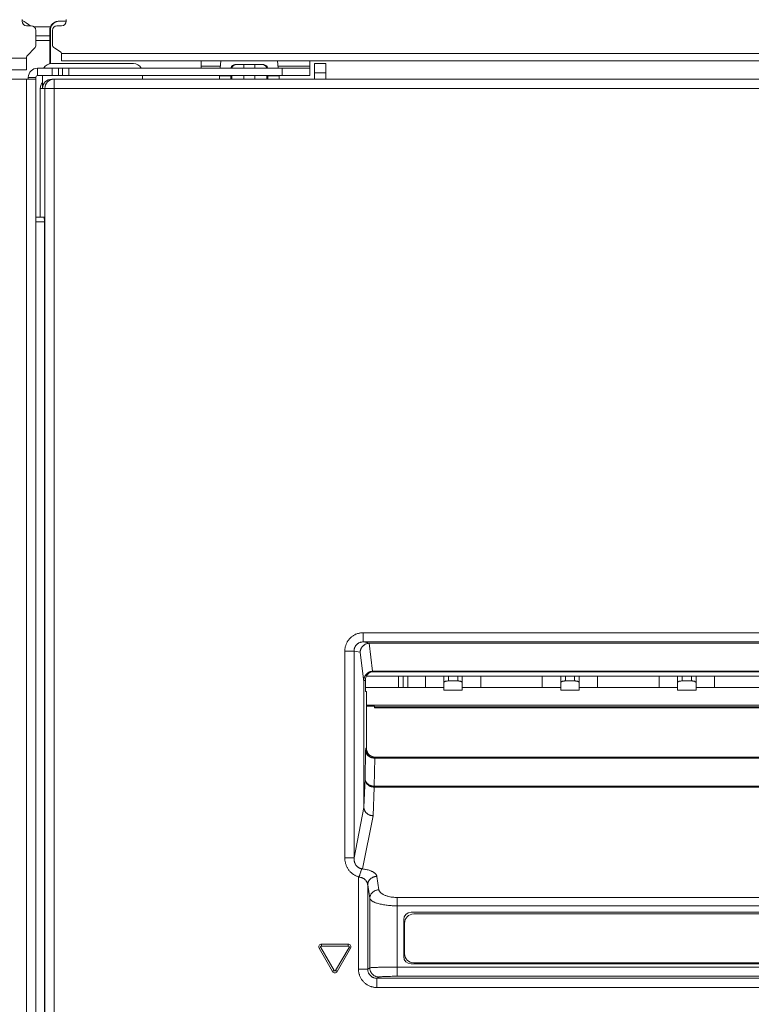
# Model space of a CAD drawing. Header units: millimetres. Extents: x 0 to 420, y -297 to 0.
# Tile 6 of 44: x 56 to 71, y -205 to -183. Entities that reach past the tile are written whole.
import ezdxf

# ---------------------------------------------------------------- set-up
doc = ezdxf.new("R2010")
doc.units = ezdxf.units.MM
doc.header["$MEASUREMENT"] = 0
doc.layers.add('レイヤー 1', color=7, linetype='Continuous', lineweight=0)

# ---------------------------------------------------------------- blocks, each defined once
blk = doc.blocks.new('Block_2')
at = {"layer": 'レイヤー 1', "color": 18, "lineweight": 18, "true_color": 0x000000}
for p, q in [((55.561, -183.256), (55.561, -183.296)), ((56.521, -183.296), (56.375, -183.296)), ((56.521, -183.296), (56.521, -183.256)), ((55.761, -183.396), (55.661, -183.396)), ((55.821, -183.416), (56.181, -183.416)), ((55.861, -183.496), (55.861, -183.814)), ((56.164, -184.22), (56.164, -183.496)), ((56.177, -183.496), (56.164, -183.496)), ((56.177, -183.496), (56.183, -184.217)), ((56.221, -183.496), (56.221, -183.798)), ((56.321, -183.396), (56.421, -183.396)), ((55.861, -183.616), (56.164, -183.616)), ((56.164, -183.716), (55.861, -183.716)), ((55.832, -183.885), (55.678, -184.038)), ((56.401, -183.96), (56.271, -183.885)), ((55.661, -184.096), (18.301, -184.096)), ((55.661, -184.356), (55.661, -184.081)), ((56.421, -184.156), (56.421, -183.994)), ((56.421, -183.996), (92.241, -183.996)), ((56.421, -184.156), (92.241, -184.156)), ((59.458, -184.316), (59.458, -184.156)), ((59.868, -184.316), (59.882, -184.156)), ((61.128, -184.316), (61.114, -184.156)), ((61.818, -184.476), (61.818, -184.156)), ((55.661, -184.356), (18.301, -184.356)), ((55.898, -184.316), (55.898, -184.476)), ((55.898, -184.316), (61.818, -184.316)), ((56.208, -184.216), (57.981, -184.216)), ((56.215, -184.316), (56.215, -184.476)), ((56.357, -184.316), (56.357, -184.476)), ((56.44, -184.316), (56.44, -184.476)), ((56.581, -184.316), (56.581, -184.476)), ((59.872, -184.276), (59.458, -184.276)), ((60.201, -184.236), (60.801, -184.236)), ((60.381, -184.316), (60.381, -184.236)), ((60.621, -184.236), (60.621, -184.316)), ((61.818, -184.276), (61.125, -184.276)), ((61.218, -184.476), (61.218, -184.316)), ((61.921, -184.556), (61.921, -184.216)), ((61.921, -184.216), (62.161, -184.216)), ((62.161, -184.556), (62.161, -184.216)), ((54.738, -184.556), (55.858, -184.556)), ((55.658, -184.556), (55.658, -211.356)), ((55.698, -184.556), (55.698, -184.516)), ((55.698, -184.516), (55.858, -184.516)), ((55.858, -184.516), (55.858, -211.356)), ((55.898, -184.476), (61.818, -184.476)), ((56.004, -184.476), (56.004, -184.756)), ((56.008, -184.756), (56.008, -184.476)), ((91.861, -184.556), (56.208, -184.556)), ((56.257, -211.37), (56.257, -184.556)), ((58.181, -184.556), (58.181, -184.476)), ((59.851, -184.486), (59.851, -184.556)), ((59.851, -184.486), (60.101, -184.486)), ((60.101, -184.556), (60.101, -184.476)), ((60.119, -184.556), (60.119, -184.476)), ((60.381, -184.556), (60.381, -184.476)), ((60.621, -184.556), (60.621, -184.476)), ((60.882, -184.556), (60.882, -184.476)), ((60.901, -184.556), (60.901, -184.476)), ((60.901, -184.486), (61.151, -184.486)), ((61.151, -184.486), (61.151, -184.556)), ((61.921, -184.416), (62.161, -184.416)), ((55.958, -184.756), (55.958, -187.556)), ((56.004, -184.756), (55.958, -184.756)), ((56.008, -184.756), (92.061, -184.756)), ((56.057, -184.756), (56.057, -211.37)), ((56.045, -187.556), (55.858, -187.556)), ((56.047, -187.656), (55.858, -187.656)), ((56.047, -187.656), (56.047, -211.38)), ((62.978, -196.779), (62.978, -196.579)), ((62.978, -196.579), (86.743, -196.579)), ((62.578, -201.468), (62.578, -196.979)), ((62.777, -196.979), (62.578, -196.979)), ((62.777, -201.468), (62.777, -196.979)), ((62.911, -197.006), (62.777, -196.979)), ((62.978, -196.779), (86.743, -196.779)), ((62.978, -196.779), (63.116, -196.807)), ((63.182, -197.416), (63.106, -196.807)), ((63.116, -196.807), (86.606, -196.807)), ((62.911, -197.006), (62.991, -197.648)), ((63.191, -197.416), (86.53, -197.416)), ((62.991, -197.616), (63.023, -197.616)), ((63.023, -197.616), (63.023, -197.856)), ((63.044, -197.527), (80.744, -197.527)), ((63.157, -197.427), (84.456, -197.427)), ((63.744, -197.527), (63.744, -197.767)), ((63.844, -197.767), (63.844, -197.527)), ((63.944, -197.767), (63.944, -197.527)), ((64.33, -197.527), (64.33, -197.767)), ((64.73, -197.527), (64.73, -197.827)), ((64.83, -197.527), (64.83, -197.627)), ((64.83, -197.627), (65.03, -197.627)), ((65.03, -197.527), (65.03, -197.627)), ((65.13, -197.527), (65.13, -197.827)), ((65.53, -197.767), (65.53, -197.527)), ((66.87, -197.527), (66.87, -197.767)), ((67.27, -197.527), (67.27, -197.827)), ((67.37, -197.527), (67.37, -197.627)), ((67.37, -197.627), (67.57, -197.627)), ((67.57, -197.527), (67.57, -197.627)), ((67.67, -197.527), (67.67, -197.827)), ((68.07, -197.767), (68.07, -197.527)), ((69.41, -197.527), (69.41, -197.767)), ((69.81, -197.527), (69.81, -197.827)), ((69.91, -197.527), (69.91, -197.627)), ((69.91, -197.627), (70.11, -197.627)), ((70.11, -197.527), (70.11, -197.627)), ((70.21, -197.527), (70.21, -197.827)), ((70.61, -197.767), (70.61, -197.527)), ((62.991, -200.37), (62.991, -197.648)), ((63.023, -197.767), (64.73, -197.767)), ((64.73, -197.827), (65.13, -197.827)), ((65.13, -197.767), (67.27, -197.767)), ((67.27, -197.827), (67.67, -197.827)), ((67.67, -197.767), (69.81, -197.767)), ((69.81, -197.827), (70.21, -197.827)), ((70.21, -197.767), (72.35, -197.767)), ((63.046, -197.856), (63.023, -197.856)), ((63.046, -197.856), (63.046, -199.086)), ((63.046, -198.156), (86.676, -198.156)), ((63.221, -198.172), (63.046, -198.172)), ((63.221, -198.212), (63.221, -198.172)), ((86.201, -198.191), (63.221, -198.191)), ((63.221, -198.212), (86.676, -198.212)), ((63.046, -199.086), (63.033, -199.086)), ((63.03, -199.143), (63.016, -199.752)), ((63.23, -199.305), (63.215, -199.913)), ((63.23, -199.305), (86.492, -199.305)), ((63.232, -199.285), (63.233, -199.285)), ((63.233, -199.286), (86.488, -199.286)), ((63.016, -199.752), (62.991, -200.37)), ((63.215, -199.934), (63.191, -200.556)), ((63.215, -199.913), (63.215, -199.934)), ((86.506, -199.913), (63.215, -199.913)), ((86.506, -199.934), (63.215, -199.934)), ((62.991, -200.376), (62.777, -201.468)), ((62.965, -201.707), (63.191, -200.556)), ((62.777, -201.468), (62.578, -201.468)), ((62.874, -203.888), (62.874, -201.89)), ((63.273, -201.873), (63.319, -202.165)), ((63.074, -203.888), (63.074, -202.056)), ((63.12, -202.348), (63.074, -202.056)), ((63.718, -204.044), (63.718, -202.331)), ((86.003, -202.331), (63.718, -202.331)), ((63.12, -203.86), (63.12, -202.348)), ((86.003, -202.513), (63.718, -202.513)), ((85.703, -202.653), (64.018, -202.653)), ((85.595, -202.69), (64.075, -202.69)), ((63.858, -202.813), (63.858, -203.613)), ((63.875, -202.89), (63.875, -203.55)), ((62.071, -203.386), (62.071, -203.346)), ((62.651, -203.346), (62.071, -203.346)), ((62.651, -203.386), (62.071, -203.386)), ((62.651, -203.386), (62.651, -203.346)), ((62.054, -203.416), (62.019, -203.436)), ((62.019, -203.436), (62.309, -203.938)), ((62.054, -203.416), (62.344, -203.918)), ((62.378, -203.918), (62.668, -203.416)), ((62.413, -203.938), (62.703, -203.436)), ((62.668, -203.416), (62.703, -203.436)), ((64.018, -203.773), (85.703, -203.773)), ((64.075, -203.75), (85.595, -203.75)), ((62.344, -203.918), (62.309, -203.938)), ((62.378, -203.918), (62.413, -203.938)), ((63.074, -203.888), (62.874, -203.888)), ((63.074, -203.888), (63.12, -203.86)), ((63.718, -203.844), (86.003, -203.844)), ((63.718, -204.044), (86.003, -204.044)), ((63.274, -204.087), (63.319, -204.06)), ((63.274, -204.087), (63.274, -204.287)), ((86.448, -204.087), (63.274, -204.087)), ((86.448, -204.287), (63.274, -204.287))]:
    blk.add_line(p, q, dxfattribs=at)
for points in [[(56.375, -183.296), (56.365, -183.296), (56.355, -183.297), (56.344, -183.298), (56.344, -183.298), (56.334, -183.3), (56.324, -183.303), (56.314, -183.305), (56.304, -183.309), (56.295, -183.313), (56.286, -183.317), (56.277, -183.322), (56.268, -183.327), (56.259, -183.333), (56.253, -183.338), (56.245, -183.344), (56.237, -183.351), (56.23, -183.358), (56.223, -183.366), (56.217, -183.374), (56.211, -183.382), (56.208, -183.386), (56.203, -183.395), (56.198, -183.404), (56.194, -183.413), (56.19, -183.423), (56.187, -183.433), (56.184, -183.442), (56.181, -183.452), (56.179, -183.463), (56.179, -183.465), (56.178, -183.475), (56.177, -183.486), (56.177, -183.496)], [(60.201, -184.238), (60.195, -184.24), (60.188, -184.242), (60.181, -184.245), (60.174, -184.248), (60.167, -184.252), (60.161, -184.256), (60.155, -184.26), (60.15, -184.265), (60.15, -184.266), (60.144, -184.271), (60.14, -184.276), (60.136, -184.282), (60.132, -184.288), (60.129, -184.295), (60.128, -184.295), (60.125, -184.302), (60.123, -184.309), (60.121, -184.316)], [(60.88, -184.316), (60.879, -184.309), (60.876, -184.302), (60.873, -184.295), (60.873, -184.295), (60.87, -184.288), (60.866, -184.282), (60.862, -184.276), (60.857, -184.271), (60.852, -184.266), (60.852, -184.265), (60.846, -184.26), (60.84, -184.256), (60.834, -184.252), (60.828, -184.248), (60.821, -184.245), (60.814, -184.242), (60.807, -184.24), (60.8, -184.238)], [(56.045, -187.556), (56.045, -187.556), (56.045, -187.556), (56.045, -187.557), (56.045, -187.558), (56.046, -187.56), (56.046, -187.563), (56.046, -187.568), (56.046, -187.573), (56.046, -187.579), (56.046, -187.585), (56.046, -187.59), (56.047, -187.6), (56.047, -187.608), (56.047, -187.618), (56.047, -187.626), (56.047, -187.636), (56.047, -187.646), (56.047, -187.656)], [(62.578, -196.979), (62.578, -196.964), (62.579, -196.95), (62.579, -196.944), (62.581, -196.929), (62.583, -196.915), (62.585, -196.901), (62.588, -196.886), (62.592, -196.872), (62.596, -196.858), (62.598, -196.853), (62.603, -196.839), (62.608, -196.826), (62.614, -196.812), (62.62, -196.799), (62.627, -196.786), (62.63, -196.781), (62.637, -196.769), (62.645, -196.756), (62.654, -196.745), (62.662, -196.733), (62.672, -196.722), (62.675, -196.717), (62.685, -196.706), (62.695, -196.696), (62.706, -196.686), (62.717, -196.676), (62.728, -196.667), (62.732, -196.663), (62.744, -196.655), (62.756, -196.646), (62.768, -196.639), (62.781, -196.631), (62.794, -196.624), (62.799, -196.622), (62.812, -196.615), (62.825, -196.61), (62.839, -196.604), (62.853, -196.599), (62.858, -196.598), (62.872, -196.594), (62.886, -196.59), (62.9, -196.587), (62.915, -196.584), (62.929, -196.582), (62.944, -196.581), (62.949, -196.58), (62.964, -196.58), (62.978, -196.579)], [(62.777, -196.979), (62.777, -196.969), (62.778, -196.958), (62.779, -196.948), (62.78, -196.941), (62.783, -196.931), (62.785, -196.921), (62.789, -196.911), (62.792, -196.902), (62.796, -196.893), (62.801, -196.883), (62.806, -196.875), (62.812, -196.866), (62.818, -196.858), (62.822, -196.852), (62.829, -196.844), (62.836, -196.837), (62.844, -196.83), (62.852, -196.823), (62.86, -196.817), (62.869, -196.811), (62.874, -196.808), (62.883, -196.803), (62.892, -196.798), (62.902, -196.794), (62.911, -196.79), (62.921, -196.787), (62.931, -196.785), (62.942, -196.783), (62.947, -196.782), (62.958, -196.78), (62.968, -196.779), (62.978, -196.779)], [(63.106, -196.807), (63.096, -196.808), (63.085, -196.809), (63.075, -196.811), (63.065, -196.813), (63.06, -196.814), (63.05, -196.818), (63.04, -196.821), (63.031, -196.825), (63.022, -196.83), (63.012, -196.835), (63.004, -196.841), (62.995, -196.847), (62.987, -196.853), (62.984, -196.856), (62.976, -196.863), (62.968, -196.87), (62.961, -196.878), (62.955, -196.886), (62.953, -196.888), (62.947, -196.896), (62.941, -196.905), (62.936, -196.914), (62.931, -196.924), (62.927, -196.933), (62.923, -196.943), (62.92, -196.953), (62.917, -196.963), (62.916, -196.965), (62.914, -196.975), (62.913, -196.985), (62.912, -196.995), (62.911, -197.006)], [(62.991, -197.616), (62.991, -197.606), (62.992, -197.596), (62.993, -197.586), (62.995, -197.576), (62.997, -197.566), (63, -197.556), (63.001, -197.552), (63.005, -197.542), (63.009, -197.533), (63.014, -197.524), (63.019, -197.515), (63.024, -197.506), (63.026, -197.503), (63.032, -197.494), (63.039, -197.486), (63.046, -197.479), (63.053, -197.471), (63.061, -197.464), (63.069, -197.458), (63.072, -197.455), (63.081, -197.449), (63.089, -197.444), (63.098, -197.439), (63.108, -197.434), (63.117, -197.43), (63.127, -197.427), (63.137, -197.423), (63.147, -197.421), (63.151, -197.42), (63.162, -197.418), (63.172, -197.417), (63.182, -197.416)], [(62.991, -197.616), (62.991, -197.617), (62.991, -197.62), (62.991, -197.623), (62.991, -197.625), (62.991, -197.629), (62.991, -197.632), (62.991, -197.635), (62.991, -197.638), (62.991, -197.641), (62.991, -197.645), (62.991, -197.648)], [(64.83, -197.627), (64.824, -197.627), (64.813, -197.628), (64.801, -197.629), (64.79, -197.63), (64.782, -197.632), (64.773, -197.634), (64.765, -197.636), (64.758, -197.638), (64.757, -197.638), (64.751, -197.641), (64.746, -197.644), (64.744, -197.645), (64.74, -197.647), (64.737, -197.65), (64.735, -197.652), (64.733, -197.654), (64.731, -197.657), (64.731, -197.658), (64.73, -197.661), (64.73, -197.664)], [(65.13, -197.664), (65.129, -197.661), (65.129, -197.658), (65.128, -197.657), (65.126, -197.654), (65.124, -197.652), (65.122, -197.65), (65.119, -197.647), (65.115, -197.645), (65.114, -197.644), (65.108, -197.641), (65.102, -197.638), (65.101, -197.638), (65.094, -197.636), (65.086, -197.634), (65.077, -197.632), (65.069, -197.63), (65.058, -197.629), (65.052, -197.628), (65.041, -197.627), (65.03, -197.627)], [(67.37, -197.627), (67.364, -197.627), (67.353, -197.628), (67.341, -197.629), (67.33, -197.63), (67.322, -197.632), (67.313, -197.634), (67.305, -197.636), (67.298, -197.638), (67.297, -197.638), (67.291, -197.641), (67.286, -197.644), (67.284, -197.645), (67.28, -197.647), (67.277, -197.65), (67.275, -197.652), (67.273, -197.654), (67.271, -197.657), (67.271, -197.658), (67.27, -197.661), (67.27, -197.664)], [(67.67, -197.664), (67.669, -197.661), (67.669, -197.658), (67.668, -197.657), (67.666, -197.654), (67.664, -197.652), (67.662, -197.65), (67.659, -197.647), (67.655, -197.645), (67.654, -197.644), (67.648, -197.641), (67.642, -197.638), (67.641, -197.638), (67.634, -197.636), (67.626, -197.634), (67.617, -197.632), (67.609, -197.63), (67.598, -197.629), (67.592, -197.628), (67.581, -197.627), (67.57, -197.627)], [(69.91, -197.627), (69.904, -197.627), (69.893, -197.628), (69.881, -197.629), (69.87, -197.63), (69.862, -197.632), (69.853, -197.634), (69.845, -197.636), (69.838, -197.638), (69.837, -197.638), (69.831, -197.641), (69.826, -197.644), (69.824, -197.645), (69.82, -197.647), (69.817, -197.65), (69.815, -197.652), (69.813, -197.654), (69.811, -197.657), (69.811, -197.658), (69.81, -197.661), (69.81, -197.664)], [(70.21, -197.664), (70.209, -197.661), (70.209, -197.658), (70.208, -197.657), (70.206, -197.654), (70.204, -197.652), (70.202, -197.65), (70.199, -197.647), (70.195, -197.645), (70.194, -197.644), (70.188, -197.641), (70.182, -197.638), (70.181, -197.638), (70.174, -197.636), (70.166, -197.634), (70.157, -197.632), (70.149, -197.63), (70.138, -197.629), (70.132, -197.628), (70.121, -197.627), (70.11, -197.627)], [(63.033, -199.086), (63.033, -199.086), (63.033, -199.086), (63.033, -199.087), (63.033, -199.088), (63.032, -199.09), (63.032, -199.094), (63.032, -199.095), (63.032, -199.101), (63.031, -199.103), (63.031, -199.109), (63.031, -199.113), (63.031, -199.119), (63.031, -199.119), (63.031, -199.124), (63.03, -199.13), (63.03, -199.132), (63.03, -199.137), (63.03, -199.143)], [(63.046, -199.086), (63.046, -199.096), (63.047, -199.106), (63.048, -199.116), (63.049, -199.12), (63.051, -199.13), (63.053, -199.14), (63.057, -199.15), (63.06, -199.16), (63.064, -199.169), (63.069, -199.178), (63.074, -199.187), (63.079, -199.196), (63.081, -199.199), (63.087, -199.207), (63.094, -199.215), (63.1, -199.223), (63.108, -199.23), (63.115, -199.237), (63.123, -199.244), (63.125, -199.245), (63.134, -199.251), (63.142, -199.257), (63.151, -199.262), (63.161, -199.267), (63.17, -199.271), (63.18, -199.274), (63.19, -199.278), (63.2, -199.28), (63.201, -199.281), (63.212, -199.283), (63.222, -199.284), (63.232, -199.285)], [(63.03, -199.143), (63.03, -199.151), (63.031, -199.16), (63.033, -199.168), (63.034, -199.175), (63.037, -199.183), (63.04, -199.191), (63.043, -199.199), (63.046, -199.205), (63.05, -199.212), (63.055, -199.22), (63.061, -199.227), (63.066, -199.235), (63.073, -199.242), (63.08, -199.249), (63.087, -199.255), (63.089, -199.257), (63.097, -199.263), (63.106, -199.269), (63.114, -199.274), (63.124, -199.279), (63.133, -199.284), (63.143, -199.288), (63.153, -199.292), (63.154, -199.292), (63.165, -199.295), (63.176, -199.298), (63.187, -199.301), (63.198, -199.303), (63.209, -199.304), (63.221, -199.305), (63.23, -199.305)], [(63.233, -199.286), (63.233, -199.286), (63.233, -199.286), (63.232, -199.287), (63.232, -199.289), (63.232, -199.291), (63.232, -199.291), (63.231, -199.293), (63.231, -199.295), (63.231, -199.297), (63.231, -199.297), (63.231, -199.299), (63.23, -199.301), (63.23, -199.303), (63.23, -199.305)], [(63.016, -199.752), (63.016, -199.761), (63.017, -199.77), (63.018, -199.778), (63.02, -199.787), (63.022, -199.796), (63.025, -199.805), (63.028, -199.814), (63.031, -199.821), (63.035, -199.83), (63.04, -199.838), (63.045, -199.847), (63.05, -199.853), (63.056, -199.861), (63.062, -199.868), (63.069, -199.875), (63.075, -199.88), (63.082, -199.887), (63.09, -199.893), (63.099, -199.899), (63.108, -199.905), (63.117, -199.91), (63.126, -199.915), (63.136, -199.919), (63.139, -199.92), (63.149, -199.924), (63.159, -199.927), (63.17, -199.929), (63.18, -199.931), (63.191, -199.933), (63.202, -199.934), (63.205, -199.934), (63.215, -199.934)], [(63.016, -199.752), (63.016, -199.76), (63.017, -199.768), (63.018, -199.777), (63.02, -199.783), (63.022, -199.791), (63.025, -199.799), (63.028, -199.807), (63.031, -199.813), (63.036, -199.821), (63.041, -199.828), (63.046, -199.836), (63.052, -199.843), (63.058, -199.85), (63.065, -199.857), (63.073, -199.864), (63.075, -199.865), (63.083, -199.872), (63.091, -199.877), (63.1, -199.883), (63.109, -199.888), (63.119, -199.892), (63.129, -199.897), (63.139, -199.9), (63.139, -199.901), (63.15, -199.904), (63.161, -199.907), (63.172, -199.909), (63.183, -199.911), (63.195, -199.912), (63.206, -199.913), (63.215, -199.913)], [(62.991, -200.376), (62.991, -200.375), (62.991, -200.375), (62.991, -200.374), (62.991, -200.374), (62.991, -200.373), (62.991, -200.373), (62.991, -200.372), (62.991, -200.372), (62.991, -200.371), (62.991, -200.371), (62.991, -200.37)], [(62.991, -200.376), (62.992, -200.385), (62.993, -200.395), (62.995, -200.404), (62.996, -200.411), (62.999, -200.42), (63.002, -200.429), (63.006, -200.438), (63.009, -200.444), (63.013, -200.453), (63.018, -200.461), (63.024, -200.469), (63.027, -200.475), (63.034, -200.483), (63.04, -200.49), (63.048, -200.497), (63.052, -200.502), (63.06, -200.509), (63.068, -200.515), (63.077, -200.521), (63.086, -200.526), (63.095, -200.532), (63.105, -200.536), (63.115, -200.54), (63.116, -200.541), (63.126, -200.545), (63.137, -200.548), (63.147, -200.55), (63.158, -200.553), (63.168, -200.554), (63.17, -200.554), (63.18, -200.555), (63.191, -200.556)], [(62.884, -201.881), (62.87, -201.878), (62.857, -201.874), (62.843, -201.869), (62.831, -201.865), (62.818, -201.859), (62.805, -201.853), (62.793, -201.847), (62.78, -201.84), (62.768, -201.833), (62.757, -201.825), (62.746, -201.817), (62.734, -201.809), (62.723, -201.799), (62.713, -201.79), (62.704, -201.781), (62.694, -201.771), (62.684, -201.76), (62.674, -201.749), (62.665, -201.737), (62.659, -201.729), (62.651, -201.716), (62.643, -201.704), (62.635, -201.691), (62.628, -201.678), (62.621, -201.664), (62.615, -201.65), (62.609, -201.636), (62.604, -201.621), (62.599, -201.607), (62.598, -201.605), (62.594, -201.59), (62.59, -201.575), (62.587, -201.559), (62.584, -201.544), (62.581, -201.528), (62.58, -201.513), (62.578, -201.497), (62.578, -201.481), (62.578, -201.468)], [(62.965, -201.707), (62.956, -201.707), (62.949, -201.707), (62.939, -201.706), (62.93, -201.705), (62.922, -201.703), (62.913, -201.7), (62.904, -201.697), (62.896, -201.694), (62.887, -201.69), (62.881, -201.686), (62.873, -201.682), (62.865, -201.676), (62.858, -201.67), (62.85, -201.664), (62.847, -201.66), (62.84, -201.653), (62.833, -201.646), (62.827, -201.638), (62.82, -201.629), (62.819, -201.628), (62.814, -201.619), (62.808, -201.609), (62.803, -201.599), (62.799, -201.59), (62.795, -201.58), (62.791, -201.569), (62.788, -201.557), (62.786, -201.551), (62.783, -201.539), (62.781, -201.526), (62.779, -201.514), (62.778, -201.501), (62.777, -201.489), (62.777, -201.476), (62.777, -201.468)], [(62.874, -201.89), (62.885, -201.89), (62.895, -201.891), (62.906, -201.892), (62.916, -201.894), (62.927, -201.896), (62.937, -201.899), (62.948, -201.902), (62.957, -201.906), (62.96, -201.907), (62.97, -201.912), (62.979, -201.916), (62.988, -201.922), (62.997, -201.927), (63.005, -201.933), (63.013, -201.94), (63.02, -201.946), (63.025, -201.951), (63.032, -201.959), (63.038, -201.966), (63.044, -201.974), (63.049, -201.982), (63.054, -201.99), (63.058, -201.998), (63.062, -202.007), (63.064, -202.011), (63.067, -202.02), (63.069, -202.029), (63.071, -202.038), (63.073, -202.047), (63.074, -202.056)], [(62.956, -201.711), (62.953, -201.712), (62.95, -201.714), (62.947, -201.717), (62.944, -201.72), (62.942, -201.723), (62.94, -201.727), (62.938, -201.73), (62.935, -201.737), (62.934, -201.739), (62.93, -201.748), (62.927, -201.758), (62.922, -201.773), (62.92, -201.78), (62.918, -201.786), (62.913, -201.804), (62.91, -201.812), (62.905, -201.83), (62.901, -201.843), (62.901, -201.845), (62.897, -201.856), (62.894, -201.863), (62.891, -201.869), (62.891, -201.871), (62.888, -201.875), (62.886, -201.878), (62.884, -201.881)], [(62.956, -201.711), (62.964, -201.712), (62.985, -201.714), (63.005, -201.717), (63.025, -201.72), (63.044, -201.724), (63.062, -201.728), (63.08, -201.733), (63.086, -201.734), (63.103, -201.739), (63.119, -201.744), (63.134, -201.75), (63.141, -201.753), (63.154, -201.758), (63.167, -201.764), (63.18, -201.77), (63.187, -201.774), (63.198, -201.781), (63.208, -201.787), (63.217, -201.794), (63.224, -201.799), (63.232, -201.806), (63.239, -201.812), (63.245, -201.819), (63.246, -201.819), (63.251, -201.826), (63.256, -201.833), (63.261, -201.839), (63.264, -201.846), (63.265, -201.847), (63.268, -201.854), (63.27, -201.86), (63.272, -201.867), (63.273, -201.873)], [(63.074, -202.056), (63.074, -202.046), (63.075, -202.037), (63.077, -202.027), (63.079, -202.021), (63.081, -202.011), (63.084, -202.002), (63.088, -201.993), (63.091, -201.987), (63.095, -201.978), (63.1, -201.97), (63.105, -201.961), (63.109, -201.956), (63.116, -201.948), (63.122, -201.94), (63.129, -201.933), (63.134, -201.928), (63.142, -201.922), (63.15, -201.915), (63.159, -201.909), (63.168, -201.903), (63.177, -201.898), (63.187, -201.893), (63.196, -201.889), (63.198, -201.888), (63.208, -201.885), (63.219, -201.881), (63.229, -201.879), (63.24, -201.877), (63.25, -201.875), (63.252, -201.875), (63.263, -201.874), (63.273, -201.873)], [(63.12, -202.348), (63.12, -202.338), (63.121, -202.329), (63.123, -202.319), (63.124, -202.313), (63.127, -202.303), (63.13, -202.294), (63.134, -202.285), (63.136, -202.279), (63.141, -202.27), (63.146, -202.262), (63.151, -202.253), (63.155, -202.248), (63.161, -202.24), (63.168, -202.232), (63.175, -202.225), (63.18, -202.22), (63.188, -202.214), (63.196, -202.207), (63.205, -202.201), (63.214, -202.195), (63.223, -202.19), (63.232, -202.185), (63.242, -202.181), (63.244, -202.18), (63.254, -202.177), (63.264, -202.173), (63.275, -202.171), (63.285, -202.168), (63.296, -202.167), (63.298, -202.167), (63.308, -202.166), (63.319, -202.165)], [(63.718, -202.331), (63.705, -202.331), (63.683, -202.33), (63.662, -202.329), (63.64, -202.327), (63.627, -202.326), (63.606, -202.323), (63.586, -202.321), (63.566, -202.317), (63.552, -202.314), (63.533, -202.31), (63.515, -202.306), (63.498, -202.301), (63.484, -202.297), (63.468, -202.292), (63.453, -202.286), (63.439, -202.28), (63.438, -202.28), (63.425, -202.274), (63.413, -202.268), (63.402, -202.262), (63.391, -202.255), (63.388, -202.253), (63.378, -202.247), (63.37, -202.24), (63.362, -202.234), (63.355, -202.227), (63.35, -202.223), (63.344, -202.216), (63.339, -202.21), (63.335, -202.203), (63.331, -202.197), (63.328, -202.191), (63.325, -202.184), (63.322, -202.178), (63.32, -202.171), (63.319, -202.165)], [(63.718, -202.513), (63.701, -202.513), (63.669, -202.513), (63.636, -202.512), (63.604, -202.51), (63.585, -202.509), (63.554, -202.507), (63.524, -202.504), (63.494, -202.5), (63.474, -202.498), (63.446, -202.494), (63.419, -202.49), (63.393, -202.485), (63.371, -202.48), (63.348, -202.475), (63.326, -202.47), (63.305, -202.464), (63.301, -202.463), (63.282, -202.457), (63.264, -202.452), (63.247, -202.446), (63.231, -202.439), (63.221, -202.435), (63.208, -202.429), (63.196, -202.423), (63.185, -202.417), (63.175, -202.411), (63.17, -202.408), (63.161, -202.402), (63.154, -202.396), (63.149, -202.391), (63.143, -202.386), (63.137, -202.38), (63.133, -202.375), (63.129, -202.369), (63.126, -202.364), (63.123, -202.358), (63.121, -202.353), (63.12, -202.348)], [(63.274, -204.287), (63.26, -204.287), (63.245, -204.286), (63.24, -204.286), (63.225, -204.284), (63.211, -204.282), (63.196, -204.279), (63.182, -204.276), (63.168, -204.273), (63.154, -204.269), (63.149, -204.267), (63.135, -204.262), (63.121, -204.257), (63.108, -204.251), (63.095, -204.245), (63.09, -204.242), (63.077, -204.235), (63.064, -204.228), (63.052, -204.22), (63.04, -204.212), (63.028, -204.203), (63.024, -204.199), (63.013, -204.19), (63.002, -204.18), (62.991, -204.17), (62.981, -204.16), (62.972, -204.149), (62.968, -204.145), (62.959, -204.133), (62.95, -204.122), (62.942, -204.11), (62.934, -204.098), (62.926, -204.085), (62.919, -204.072), (62.917, -204.067), (62.911, -204.054), (62.905, -204.041), (62.899, -204.027), (62.895, -204.013), (62.893, -204.008), (62.889, -203.994), (62.885, -203.98), (62.882, -203.966), (62.879, -203.952), (62.877, -203.937), (62.876, -203.923), (62.875, -203.917), (62.875, -203.902), (62.874, -203.888)], [(63.274, -204.087), (63.264, -204.087), (63.254, -204.086), (63.243, -204.085), (63.237, -204.084), (63.227, -204.082), (63.217, -204.079), (63.207, -204.076), (63.198, -204.072), (63.188, -204.068), (63.179, -204.064), (63.17, -204.059), (63.161, -204.053), (63.156, -204.049), (63.148, -204.043), (63.14, -204.036), (63.132, -204.029), (63.125, -204.022), (63.119, -204.014), (63.112, -204.006), (63.108, -204), (63.103, -203.992), (63.098, -203.983), (63.093, -203.974), (63.089, -203.965), (63.085, -203.955), (63.082, -203.945), (63.079, -203.935), (63.077, -203.925), (63.076, -203.919), (63.075, -203.908), (63.074, -203.898), (63.074, -203.888)], [(63.12, -203.86), (63.122, -203.859), (63.126, -203.858), (63.126, -203.858), (63.137, -203.857), (63.138, -203.857), (63.151, -203.855), (63.155, -203.855), (63.177, -203.854), (63.203, -203.852), (63.234, -203.851), (63.284, -203.849), (63.309, -203.848), (63.338, -203.848), (63.398, -203.847), (63.438, -203.846), (63.498, -203.845), (63.546, -203.845), (63.606, -203.844), (63.658, -203.844), (63.718, -203.844)], [(63.12, -203.86), (63.12, -203.87), (63.121, -203.88), (63.122, -203.891), (63.123, -203.897), (63.125, -203.907), (63.128, -203.917), (63.131, -203.927), (63.135, -203.936), (63.139, -203.945), (63.144, -203.955), (63.149, -203.964), (63.155, -203.972), (63.158, -203.977), (63.165, -203.986), (63.171, -203.993), (63.178, -204.001), (63.186, -204.008), (63.194, -204.015), (63.202, -204.021), (63.207, -204.025), (63.216, -204.03), (63.224, -204.035), (63.234, -204.04), (63.243, -204.044), (63.253, -204.048), (63.262, -204.051), (63.272, -204.054), (63.282, -204.056), (63.289, -204.057), (63.299, -204.058), (63.309, -204.059), (63.319, -204.06)], [(63.319, -204.06), (63.321, -204.059), (63.324, -204.058), (63.33, -204.057), (63.331, -204.056), (63.34, -204.055), (63.343, -204.055), (63.357, -204.053), (63.375, -204.052), (63.396, -204.051), (63.429, -204.049), (63.445, -204.048), (63.465, -204.048), (63.505, -204.046), (63.532, -204.046), (63.572, -204.045), (63.604, -204.044), (63.644, -204.044), (63.678, -204.044), (63.718, -204.044)]]:
    blk.add_lwpolyline(points, dxfattribs=at)
for points in [[(55.56, -183.271), (55.622, -183.313), (55.685, -183.355), (55.748, -183.396)], [(55.561, -183.296), (55.561, -183.351), (55.606, -183.396), (55.661, -183.396)], [(56.364, -183.296), (56.253, -183.296), (56.164, -183.385), (56.164, -183.496)], [(56.421, -183.396), (56.476, -183.396), (56.521, -183.351), (56.521, -183.296)], [(55.861, -183.496), (55.861, -183.441), (55.816, -183.396), (55.761, -183.396)], [(56.321, -183.396), (56.266, -183.396), (56.221, -183.441), (56.221, -183.496)], [(55.832, -183.885), (55.85, -183.866), (55.861, -183.841), (55.861, -183.814)], [(56.221, -183.798), (56.221, -183.834), (56.24, -183.867), (56.271, -183.885)], [(55.678, -184.038), (55.667, -184.049), (55.661, -184.065), (55.661, -184.081)], [(56.421, -183.994), (56.421, -183.98), (56.413, -183.967), (56.401, -183.96)], [(55.898, -184.316), (55.788, -184.316), (55.698, -184.405), (55.698, -184.516)], [(56.204, -184.216), (56.133, -184.216), (56.067, -184.254), (56.031, -184.316)], [(56.208, -184.216), (56.137, -184.216), (56.071, -184.254), (56.035, -184.316)], [(58.154, -184.316), (58.118, -184.254), (58.052, -184.216), (57.981, -184.216)], [(60.201, -184.236), (60.153, -184.236), (60.112, -184.269), (60.103, -184.316)], [(60.226, -184.236), (60.218, -184.236), (60.209, -184.237), (60.201, -184.238)], [(60.8, -184.238), (60.792, -184.237), (60.784, -184.236), (60.776, -184.236)], [(60.899, -184.316), (60.889, -184.269), (60.848, -184.236), (60.801, -184.236)], [(55.898, -184.476), (55.876, -184.476), (55.858, -184.494), (55.858, -184.516)], [(56.208, -184.556), (56.098, -184.556), (56.008, -184.645), (56.008, -184.756)], [(56.257, -184.556), (56.147, -184.556), (56.057, -184.645), (56.057, -184.756)], [(56.004, -184.628), (55.974, -184.664), (55.958, -184.709), (55.958, -184.756)], [(63.116, -196.807), (63.112, -196.807), (63.109, -196.807), (63.106, -196.807)], [(63.191, -197.416), (63.188, -197.416), (63.185, -197.416), (63.182, -197.416)], [(63.223, -197.416), (63.214, -197.416), (63.204, -197.416), (63.195, -197.418)], [(63.195, -197.418), (63.096, -197.432), (63.023, -197.516), (63.023, -197.616)], [(63.033, -199.086), (63.033, -199.196), (63.123, -199.286), (63.233, -199.286)], [(62.884, -201.881), (62.881, -201.884), (62.877, -201.887), (62.874, -201.89)], [(62.956, -201.711), (62.959, -201.71), (62.962, -201.709), (62.965, -201.707)], [(64.018, -202.653), (63.93, -202.653), (63.858, -202.725), (63.858, -202.813)], [(64.075, -202.69), (63.964, -202.69), (63.875, -202.78), (63.875, -202.89)], [(62.019, -203.376), (62.008, -203.394), (62.008, -203.417), (62.019, -203.436)], [(62.071, -203.346), (62.049, -203.346), (62.03, -203.357), (62.019, -203.376)], [(62.054, -203.396), (62.05, -203.402), (62.05, -203.41), (62.054, -203.416)], [(62.071, -203.386), (62.064, -203.386), (62.057, -203.39), (62.054, -203.396)], [(62.651, -203.346), (62.672, -203.346), (62.692, -203.357), (62.703, -203.376)], [(62.651, -203.386), (62.658, -203.386), (62.665, -203.39), (62.668, -203.396)], [(62.668, -203.396), (62.672, -203.402), (62.672, -203.41), (62.668, -203.416)], [(62.703, -203.376), (62.714, -203.394), (62.714, -203.417), (62.703, -203.436)], [(63.858, -203.613), (63.858, -203.702), (63.93, -203.773), (64.018, -203.773)], [(63.875, -203.55), (63.875, -203.661), (63.964, -203.75), (64.075, -203.75)], [(62.309, -203.938), (62.32, -203.957), (62.339, -203.968), (62.361, -203.968)], [(62.344, -203.918), (62.347, -203.924), (62.354, -203.928), (62.361, -203.928)], [(62.361, -203.928), (62.368, -203.928), (62.375, -203.924), (62.378, -203.918)], [(62.361, -203.968), (62.382, -203.968), (62.402, -203.957), (62.413, -203.938)]]:
    blk.add_open_spline(points, degree=3, dxfattribs=at)

msp = doc.modelspace()

# ---------------------------------------------------------------- block references
at = {"layer": 'レイヤー 1'}
msp.add_blockref('Block_2', (0, 0), dxfattribs=at)

doc.saveas('drawing.dxf')
